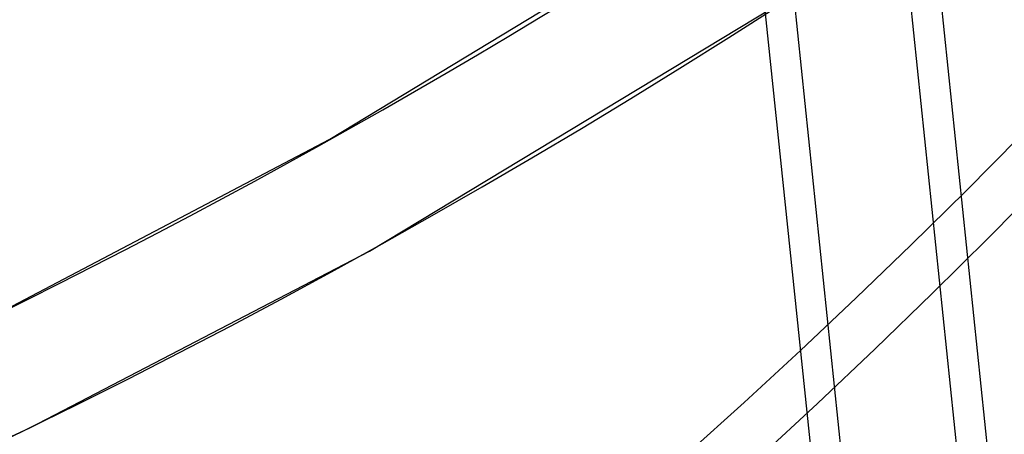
# Model space of a CAD drawing. Header units: millimetres. Extents: x -261 to 249, y -324 to 318.
# Tile 8 of 89: x 147.51 to 166.49, y -181.52 to -173.51. Entities that reach past the tile are written whole.
import ezdxf

# ---------------------------------------------------------------- set-up
doc = ezdxf.new("R2010")
doc.units = ezdxf.units.MM
doc.layers.add('MAIN-1', color=7, linetype='Continuous')
doc.layers.add('MAIN-2', color=7, linetype='Continuous')

msp = doc.modelspace()

# ---------------------------------------------------------------- linework, layer by layer
at = {"layer": 'MAIN-1'}
for centre, major_axis, start_param, end_param in [((-50, -43.301), (-148.606, 171.596), -3.141592, -0.857072), ((-50, -43.301), (147.952, -170.84), 0, 2.284521), ((-0.5, -0.433), (159.408, -184.069), -0.370263, 0.713724), ((-8.75, -7.578), (-148.606, 171.596), -3.141592, -2.427868)]:
    msp.add_ellipse(centre, major_axis=major_axis, ratio=0.75, start_param=start_param, end_param=end_param, dxfattribs=at)
at = {"layer": 'MAIN-2'}
for p, q in [((163.621, -157.306), (166.46, -184.667)), ((160.296, -158.108), (163.04, -184.547)), ((153.484, -175.82), (161.736, -170.814)), ((164.493, -171.388), (165.709, -183.109)), ((154.253, -177.98), (162.979, -172.701)), ((163.629, -184.544), (162.412, -172.818)), ((147.359, -179.044), (153.484, -175.82)), ((147.704, -181.392), (154.253, -177.98)), ((140.89, -184.497), (147.704, -181.392))]:
    msp.add_line(p, q, dxfattribs=at)
for centre, major_axis, ratio, start_param, end_param in [((0, 0), (-158.754, 183.313), 0.75, 0.713724, 3.855317), ((10.152, 8.792), (162.007, -187.07), 0.75, -0.046325, 0.713724), ((4.652, 4.029), (162.007, -187.07), 0.75, -0.046325, 0.713724), ((4.652, 4.029), (-163.487, 188.778), 0.75, 3.09562, 3.855317), ((-8.25, -7.145), (-147.952, 170.84), 0.75, 2.977943, 3.855317), ((26.652, 23.082), (-137.151, 158.369), 0.75, 1.531491, 3.037551), ((26.652, 23.082), (-148.691, 171.694), 0.75, 1.528269, 3.040773), ((21.152, 18.319), (-156.089, 180.236), 0.75, 1.526881, 3.042161), ((15.652, 13.555), (-163.487, 188.778), 0.75, 1.524823, 3.044218), ((10.152, 8.792), (-163.487, 188.778), 0.75, 1.524823, 3.044218), ((4.652, 4.029), (162.007, -187.07), 0.75, -1.617121, -0.097023), ((4.652, 4.029), (-163.487, 188.778), 0.75, 1.524823, 3.044218), ((-56.016, 38.931), (-287.658, -12.372), 0.985418, 1.748363, 2.376681), ((-56.009, 38.761), (287.658, 12.372), 0.985418, -0.934252, -0.764911), ((26.652, 23.082), (147.212, -169.986), 0.75, -0.952093, -0.101829), ((21.152, 18.319), (154.61, -178.528), 0.75, -0.35223, -0.099414), ((15.652, 13.555), (162.007, -187.07), 0.75, -0.086198, -0.05715)]:
    msp.add_ellipse(centre, major_axis=major_axis, ratio=ratio, start_param=start_param, end_param=end_param, dxfattribs=at)

doc.saveas('drawing.dxf')
